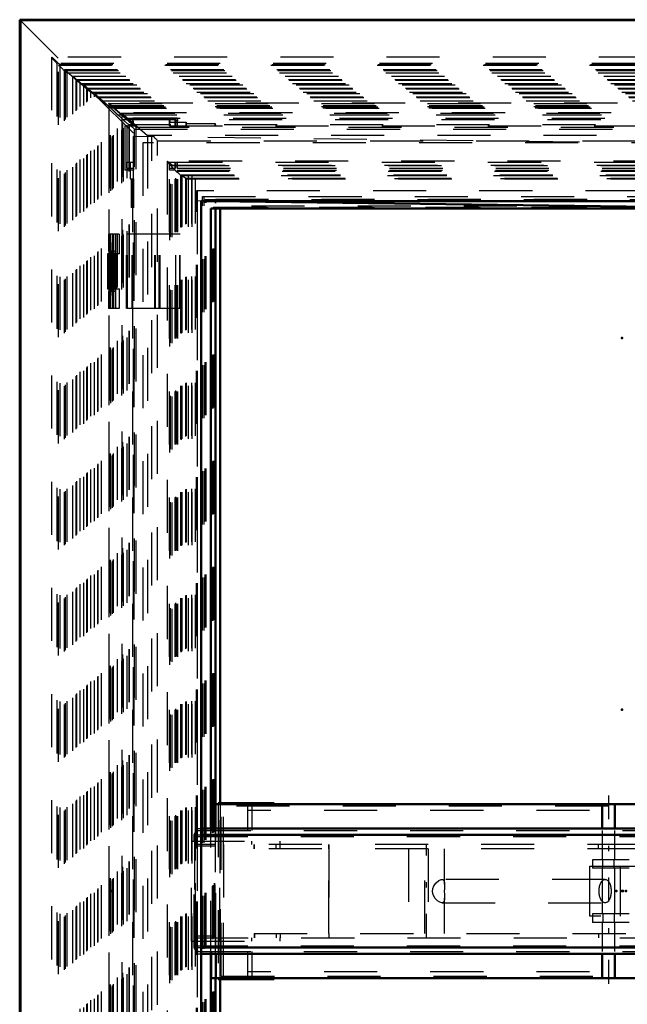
# Model space of a CAD drawing. Header units: millimetres. Extents: x 0 to 428, y 0 to 298.
# Tile 8 of 45: x 116 to 128, y 113 to 132. Entities that reach past the tile are written whole.
import ezdxf

# ---------------------------------------------------------------- set-up
doc = ezdxf.new("R2010")
doc.units = ezdxf.units.MM
doc.linetypes.add('Center', pattern=[1.5, 0.45, -0.5, 0.05, -0.5])
doc.linetypes.add('Dashed', pattern=[2, 1, -1])
for name, color, linetype, lineweight in [('am_0', 7, 'Continuous', 50), ('am_12', 3, 'Continuous', 25), ('am_3', 6, 'Dashed', 25), ('am_6', 2, 'Continuous', 35), ('am_7', 7, 'Center', 25), ('am_9', 7, 'Continuous', 50)]:
    doc.layers.add(name, color=color, linetype=linetype, lineweight=lineweight)

# ---------------------------------------------------------------- blocks, each defined once
blk = doc.blocks.new('2_FGS3001001502511U_0_in_FDFneo100150C2325N1N4N_300Cl0__1203')
at = {"layer": 'am_0'}
for p, q in [((120.064, 117.278), (120.064, 117.258)), ((120.064, 117.278), (121.12, 117.278)), ((120.595, 117.278), (120.595, 117.258)), ((120.993, 117.258), (120.993, 117.278)), ((121.12, 117.258), (121.12, 117.278)), ((135.565, 117.278), (134.637, 117.278)), ((134.637, 117.278), (134.637, 117.258)), ((135.035, 117.258), (135.035, 117.278)), ((135.121, 117.258), (135.121, 117.278)), ((135.412, 117.218), (135.565, 117.218)), ((135.07, 116.758), (133.137, 116.758)), ((134.978, 116.798), (134.978, 116.758)), ((134.986, 116.758), (134.986, 116.798)), ((135.061, 116.798), (135.061, 116.758)), ((135.07, 116.758), (135.07, 116.798)), ((135.07, 114.478), (133.137, 114.478)), ((134.978, 114.478), (134.978, 114.438)), ((134.986, 114.438), (134.986, 114.478)), ((135.061, 114.478), (135.061, 114.438)), ((135.07, 114.438), (135.07, 114.478)), ((120.064, 113.978), (120.064, 113.958)), ((120.064, 113.958), (121.12, 113.958)), ((120.595, 113.978), (120.595, 113.958)), ((120.993, 113.958), (120.993, 113.978)), ((121.12, 113.958), (121.12, 113.978)), ((134.637, 113.978), (134.637, 113.958)), ((134.637, 113.958), (135.565, 113.958)), ((135.035, 113.978), (135.035, 113.958)), ((135.121, 113.978), (135.121, 113.958)), ((135.412, 114.018), (135.565, 114.018))]:
    blk.add_line(p, q, dxfattribs=at)
at = {"layer": 'am_3'}
for p, q in [((120.064, 117.258), (120.064, 113.978)), ((120.106, 117.278), (120.106, 113.958)), ((120.595, 117.258), (120.595, 117.218)), ((120.681, 117.278), (120.681, 117.218)), ((120.993, 117.218), (120.993, 117.258)), ((121.12, 117.218), (121.12, 117.258)), ((134.637, 117.258), (134.637, 117.218)), ((134.765, 117.278), (134.765, 117.218)), ((135.035, 117.218), (135.035, 117.258)), ((135.121, 117.218), (135.121, 117.258)), ((135.565, 117.278), (135.779, 117.278)), ((135.738, 117.278), (135.738, 113.958)), ((135.779, 113.958), (135.779, 117.278)), ((120.124, 114.018), (120.124, 117.218)), ((135.412, 117.218), (120.124, 117.218)), ((120.165, 114.018), (120.165, 117.218)), ((120.617, 117.218), (120.617, 116.758)), ((120.625, 116.758), (120.625, 117.138)), ((135.061, 117.138), (120.625, 117.138)), ((120.7, 117.138), (120.7, 116.758)), ((120.709, 116.758), (120.709, 117.218)), ((134.978, 117.218), (134.978, 116.798)), ((134.986, 116.798), (134.986, 117.138)), ((135.061, 117.138), (135.061, 116.798)), ((135.07, 116.798), (135.07, 117.218)), ((135.565, 117.218), (135.72, 117.218)), ((135.678, 114.018), (135.678, 117.218)), ((135.72, 117.218), (135.72, 114.018)), ((120.617, 114.478), (120.617, 114.018)), ((120.625, 114.098), (120.625, 114.478)), ((120.7, 114.478), (120.7, 114.098)), ((120.709, 114.018), (120.709, 114.478)), ((134.978, 114.438), (134.978, 114.018)), ((134.986, 114.098), (134.986, 114.438)), ((135.061, 114.438), (135.061, 114.098)), ((135.07, 114.018), (135.07, 114.438)), ((135.061, 114.098), (120.625, 114.098)), ((120.124, 114.018), (135.412, 114.018)), ((120.595, 114.018), (120.595, 113.978)), ((120.681, 114.018), (120.681, 113.958)), ((120.993, 113.978), (120.993, 114.018)), ((121.12, 113.978), (121.12, 114.018)), ((134.637, 114.018), (134.637, 113.978)), ((134.765, 114.018), (134.765, 113.958)), ((135.035, 114.018), (135.035, 113.978)), ((135.121, 114.018), (135.121, 113.978)), ((135.565, 114.018), (135.72, 114.018)), ((135.565, 113.958), (135.779, 113.958))]:
    blk.add_line(p, q, dxfattribs=at)
at = {"layer": 'am_6'}
for tag, p, flags in [('NB', (140.779, 117.278), 8), ('NN', (140.779, 116.778), 8), ('NT', (140.779, 116.278), 8), ('NBSYN', (140.779, 115.778), 8), ('LINA', (140.779, 115.278), 8), ('CATALOG', (140.779, 114.778), 8), ('IDNR', (140.779, 114.278), 8), ('PN', (140.779, 113.778), 8), ('LODLEVEL', (140.779, 113.278), 8), ('L', (140.779, 112.778), 8), ('W', (140.779, 112.278), 8), ('DP', (140.779, 111.778), 8), ('OP', (140.779, 111.278), 8), ('PPATH', (140.779, 110.778), 8), ('ExcludeFromBOM', (140.779, 109.778), 8), ('PSOL_0', (140.779, 109.278), 9), ('PSOL_1', (140.779, 108.778), 9), ('PSOL_2', (140.779, 108.278), 9)]:
    blk.add_attdef(tag, p, '', height=0.5, dxfattribs=dict(at, flags=flags))
blk = doc.blocks.new('3_Flat_Glass_Skylight_300100150_6_0_in_FDFneo100150C2325N1N4N_300Cl0__1203')
at = {"layer": 'am_3'}
for p, q in [((119.106, 129.368), (119.106, 101.867)), ((136.515, 129.37), (119.107, 129.37)), ((119.167, 129.29), (119.273, 129.29)), ((119.169, 129.288), (119.167, 129.29)), ((119.169, 101.948), (119.169, 129.288)), ((119.199, 101.94), (119.199, 129.296)), ((119.199, 129.296), (136.46, 129.296)), ((119.273, 129.29), (119.271, 129.288)), ((119.271, 129.288), (136.313, 129.288)), ((119.271, 102.05), (119.271, 129.186)), ((119.271, 129.186), (136.313, 129.186)), ((119.292, 102.033), (119.292, 129.203)), ((119.292, 129.203), (136.38, 129.203)), ((119.304, 102.033), (119.304, 129.203)), ((119.37, 102.123), (119.37, 129.113)), ((119.37, 129.113), (119.456, 129.05)), ((119.37, 129.113), (136.266, 129.113)), ((119.372, 129.104), (136.251, 129.104)), ((119.373, 102.13), (119.373, 129.105)), ((119.456, 102.185), (119.456, 129.05)), ((119.456, 129.05), (136.229, 129.05))]:
    blk.add_line(p, q, dxfattribs=at)
for points in [[(119.107, 129.37), (119.106, 129.369), (119.106, 129.368)], [(119.106, 129.368), (119.107, 129.365), (119.11, 129.36), (119.114, 129.353), (119.121, 129.345), (119.129, 129.334), (119.139, 129.322), (119.151, 129.309), (119.164, 129.294), (119.167, 129.29)], [(119.199, 129.296), (119.183, 129.311), (119.168, 129.324), (119.154, 129.336), (119.142, 129.346), (119.131, 129.355), (119.123, 129.361), (119.116, 129.366), (119.11, 129.369), (119.107, 129.37), (119.107, 129.37)], [(119.169, 129.288), (119.174, 129.283), (119.179, 129.277), (119.185, 129.271), (119.19, 129.265), (119.197, 129.259), (119.203, 129.252), (119.209, 129.246), (119.216, 129.239), (119.223, 129.232), (119.229, 129.226), (119.236, 129.219), (119.243, 129.213), (119.249, 129.206), (119.255, 129.2), (119.262, 129.194), (119.267, 129.189), (119.271, 129.186)], [(119.271, 129.186), (119.288, 129.17), (119.304, 129.156), (119.318, 129.144), (119.331, 129.133), (119.342, 129.123), (119.352, 129.116), (119.36, 129.11), (119.366, 129.106), (119.37, 129.104), (119.372, 129.104)], [(119.373, 129.105), (119.372, 129.108), (119.37, 129.113)], [(119.372, 129.104), (119.373, 129.105), (119.373, 129.105)]]:
    blk.add_lwpolyline(points, dxfattribs=at)
at = {"layer": 'am_6'}
for tag, p, flags in [('NB', (141.517, 129.37), 8), ('NN', (141.517, 128.87), 8), ('NT', (141.517, 128.37), 8), ('NBSYN', (141.517, 127.87), 8), ('LINA', (141.517, 127.37), 8), ('CATALOG', (141.517, 126.87), 8), ('IDNR', (141.517, 126.37), 8), ('PN', (141.517, 125.87), 8), ('LODLEVEL', (141.517, 125.37), 8), ('L', (141.517, 124.87), 8), ('W', (141.517, 124.37), 8), ('PPATH', (141.517, 123.87), 8), ('ExcludeFromBOM', (141.517, 122.87), 8), ('PSOL_0', (141.517, 122.37), 9), ('PSOL_1', (141.517, 121.87), 9), ('PSOL_2', (141.517, 121.37), 9)]:
    blk.add_attdef(tag, p, '', height=0.5, dxfattribs=dict(at, flags=flags))
blk = doc.blocks.new('4_Flat_Glass_Skylight_300100150_12_0_in_FDFneo100150C2325N1N4N_300Cl0__1203')
at = {"layer": 'am_3'}
for p, q in [((135.984, 128.816), (119.659, 128.816)), ((119.659, 102.42), (119.659, 128.816)), ((119.678, 102.42), (119.678, 128.816)), ((119.822, 128.652), (135.821, 128.652)), ((119.822, 102.584), (119.822, 128.652)), ((119.841, 102.584), (119.841, 128.652))]:
    blk.add_line(p, q, dxfattribs=at)
at = {"layer": 'am_6'}
for tag, p, flags in [('NB', (140.984, 128.816), 8), ('NN', (140.984, 128.316), 8), ('NT', (140.984, 127.816), 8), ('NBSYN', (140.984, 127.316), 8), ('LINA', (140.984, 126.816), 8), ('CATALOG', (140.984, 126.316), 8), ('IDNR', (140.984, 125.816), 8), ('PN', (140.984, 125.316), 8), ('LODLEVEL', (140.984, 124.816), 8), ('L', (140.984, 124.316), 8), ('W', (140.984, 123.816), 8), ('PPATH', (140.984, 123.316), 8), ('ExcludeFromBOM', (140.984, 122.316), 8), ('PSOL_0', (140.984, 121.816), 9), ('PSOL_1', (140.984, 121.316), 9), ('PSOL_2', (140.984, 120.816), 9)]:
    blk.add_attdef(tag, p, '', height=0.5, dxfattribs=dict(at, flags=flags))
blk = doc.blocks.new('5_Flat_Glass_Skylight_300100150_5_0_in_FDFneo100150C2325N1N4N_300Cl0__1203')
at = {"layer": 'am_3'}
for p, q in [((119.77, 128.708), (135.891, 128.708)), ((119.77, 102.528), (119.77, 128.708)), ((119.8, 102.528), (119.8, 128.708)), ((119.969, 102.728), (119.969, 128.508)), ((119.969, 128.508), (135.692, 128.508)), ((119.999, 102.728), (119.999, 128.508))]:
    blk.add_line(p, q, dxfattribs=at)
at = {"layer": 'am_6'}
for tag, p, flags in [('NB', (140.891, 128.708), 8), ('NN', (140.891, 128.208), 8), ('NT', (140.891, 127.708), 8), ('NBSYN', (140.891, 127.208), 8), ('LINA', (140.891, 126.708), 8), ('CATALOG', (140.891, 126.208), 8), ('IDNR', (140.891, 125.708), 8), ('PN', (140.891, 125.208), 8), ('LODLEVEL', (140.891, 124.708), 8), ('L', (140.891, 124.208), 8), ('W', (140.891, 123.708), 8), ('PPATH', (140.891, 123.208), 8), ('ExcludeFromBOM', (140.891, 122.208), 8), ('PSOL_0', (140.891, 121.708), 9), ('PSOL_1', (140.891, 121.208), 9), ('PSOL_2', (140.891, 120.708), 9)]:
    blk.add_attdef(tag, p, '', height=0.5, dxfattribs=dict(at, flags=flags))
blk = doc.blocks.new('6_FGS3001001502C4U_0_in_FDFneo100150C2325N1N4N_300Cl0__1203')
at = {"layer": 'am_3'}
for p, q in [((136.385, 129.038), (119.569, 129.038)), ((119.569, 102.198), (119.569, 129.038)), ((119.637, 102.198), (119.637, 129.038))]:
    blk.add_line(p, q, dxfattribs=at)
at = {"layer": 'am_6'}
for tag, p, flags in [('NB', (141.385, 129.038), 8), ('NN', (141.385, 128.538), 8), ('NT', (141.385, 128.038), 8), ('NBSYN', (141.385, 127.538), 8), ('LINA', (141.385, 127.038), 8), ('CATALOG', (141.385, 126.538), 8), ('IDNR', (141.385, 126.038), 8), ('PN', (141.385, 125.538), 8), ('LODLEVEL', (141.385, 125.038), 8), ('L', (141.385, 124.538), 8), ('W', (141.385, 124.038), 8), ('TG', (141.385, 123.538), 8), ('TG1', (141.385, 123.038), 8), ('OC', (141.385, 122.538), 8), ('PPATH', (141.385, 122.038), 8), ('ExcludeFromBOM', (141.385, 121.038), 8), ('PSOL_0', (141.385, 120.538), 9), ('PSOL_1', (141.385, 120.038), 9), ('PSOL_2', (141.385, 119.538), 9), ('PSOL_3', (141.385, 119.038), 9)]:
    blk.add_attdef(tag, p, '', height=0.5, dxfattribs=dict(at, flags=flags))
blk = doc.blocks.new('7_FGS30010015025C3U_0_in_FDFneo100150C2325N1N4N_300Cl0__1203')
at = {"layer": 'am_0'}
for p, q in [((120.106, 117.278), (120.106, 128.478)), ((120.106, 102.758), (120.106, 113.958))]:
    blk.add_line(p, q, dxfattribs=at)
at = {"layer": 'am_3'}
for p, q in [((118.004, 130.463), (118.004, 100.773)), ((137.586, 130.463), (118.004, 130.463)), ((118.01, 100.777), (118.01, 130.458)), ((118.01, 130.458), (118.52, 130.013)), ((118.01, 130.458), (137.583, 130.458)), ((118.042, 100.813), (118.042, 130.423)), ((118.042, 130.423), (118.096, 130.372)), ((118.042, 130.423), (137.544, 130.423)), ((118.096, 130.372), (118.075, 130.395)), ((118.075, 100.841), (118.075, 130.395)), ((118.075, 130.395), (137.522, 130.395)), ((118.075, 130.395), (118.484, 130.038)), ((118.096, 100.864), (118.096, 130.372)), ((118.096, 130.372), (137.497, 130.372)), ((118.251, 130.28), (118.251, 100.956)), ((137.469, 130.28), (118.251, 130.28)), ((118.252, 100.957), (118.252, 130.279)), ((118.252, 130.279), (118.737, 129.858)), ((118.252, 130.279), (137.469, 130.279)), ((118.286, 100.992), (118.286, 130.243)), ((118.286, 130.243), (118.349, 130.185)), ((118.286, 130.243), (137.431, 130.243)), ((118.349, 101.051), (118.349, 130.185)), ((118.349, 130.185), (137.378, 130.185)), ((118.461, 130.038), (118.461, 130.189)), ((118.484, 130.038), (118.461, 130.189)), ((118.461, 130.189), (119.292, 130.189)), ((119.147, 130.038), (119.147, 130.161)), ((119.256, 130.161), (119.147, 130.161)), ((119.147, 130.161), (119.155, 130.106)), ((119.155, 130.038), (119.155, 130.106)), ((119.155, 130.106), (119.464, 130.106)), ((119.256, 130.038), (119.256, 130.161)), ((119.26, 130.134), (119.256, 130.161)), ((119.26, 130.038), (119.26, 130.134)), ((119.3, 130.134), (119.26, 130.134)), ((119.292, 130.038), (119.292, 130.189)), ((119.292, 130.189), (119.3, 130.134)), ((119.3, 130.038), (119.3, 130.134)), ((119.464, 130.038), (119.464, 130.106)), ((119.464, 130.106), (119.468, 130.085)), ((119.468, 130.038), (119.468, 130.085)), ((119.468, 130.085), (120.009, 130.085)), ((120.009, 130.038), (120.009, 130.085)), ((120.009, 130.085), (120.016, 130.038)), ((118.311, 130.038), (118.484, 130.038)), ((118.311, 130.038), (118.311, 129.203)), ((118.52, 130.013), (137.208, 130.013)), ((118.52, 101.222), (118.52, 130.013)), ((119.147, 130.038), (136.529, 130.038)), ((118.737, 129.858), (118.737, 101.378)), ((137.195, 129.858), (118.737, 129.858)), ((118.816, 101.378), (118.816, 129.858)), ((118.926, 101.478), (118.926, 129.758)), ((118.926, 129.758), (137.106, 129.758)), ((118.343, 129.353), (118.474, 129.353)), ((118.343, 129.243), (118.343, 129.353)), ((118.406, 129.353), (118.406, 129.042)), ((118.465, 129.353), (118.465, 129.243)), ((118.474, 129.042), (118.474, 129.353)), ((119.147, 129.243), (119.147, 129.353)), ((119.147, 129.353), (136.529, 129.353)), ((119.155, 101.883), (119.155, 129.353)), ((119.256, 129.243), (119.256, 129.353)), ((119.26, 129.243), (119.26, 129.353)), ((119.296, 129.243), (119.296, 129.353)), ((119.3, 129.243), (119.3, 129.353)), ((118.47, 129.203), (118.311, 129.203)), ((118.343, 129.243), (118.47, 129.243)), ((118.374, 129.203), (118.374, 129.243)), ((118.461, 102.033), (118.461, 129.203)), ((118.47, 129.243), (118.47, 129.203)), ((119.147, 129.243), (119.26, 129.243)), ((119.147, 102.033), (119.147, 129.203)), ((119.26, 129.203), (119.147, 129.203)), ((119.151, 129.203), (119.151, 129.243)), ((119.256, 102.033), (119.256, 129.203)), ((119.26, 102.033), (119.26, 129.203)), ((119.292, 129.203), (136.376, 129.203)), ((119.292, 102.033), (119.292, 129.203)), ((119.296, 129.243), (136.376, 129.243)), ((119.3, 102.033), (119.3, 129.203)), ((118.406, 129.042), (118.477, 129.042)), ((118.43, 129.042), (118.43, 128.498)), ((118.477, 128.498), (118.477, 129.042)), ((119.464, 129.042), (136.223, 129.042)), ((119.464, 102.194), (119.464, 129.042)), ((119.468, 102.194), (119.468, 129.042)), ((119.509, 102.138), (119.509, 129.098)), ((119.575, 102.138), (119.575, 129.098)), ((120.013, 128.658), (136.012, 128.658)), ((120.013, 102.578), (120.013, 128.658)), ((120.02, 102.578), (120.02, 128.658)), ((118.484, 128.498), (118.43, 128.498)), ((118.484, 102.738), (118.484, 128.498)), ((120.009, 128.498), (135.779, 128.498)), ((120.009, 102.738), (120.009, 128.498)), ((120.106, 128.478), (120.106, 128.498)), ((118.202, 127.998), (117.999, 127.998)), ((117.999, 127.998), (117.999, 127.678)), ((118.019, 127.678), (118.019, 127.998)), ((118.039, 127.998), (118.039, 127.678)), ((118.047, 127.678), (118.047, 127.998)), ((118.082, 127.678), (118.082, 127.998)), ((118.099, 127.678), (118.099, 127.998)), ((118.099, 126.598), (118.099, 127.998)), ((118.139, 127.678), (118.139, 127.998)), ((118.445, 126.598), (118.445, 127.998)), ((118.46, 126.598), (118.46, 127.998)), ((118.874, 126.598), (118.874, 127.998)), ((118.886, 126.598), (118.886, 127.998)), ((118.955, 126.598), (118.955, 127.998)), ((118.974, 126.598), (118.974, 127.998)), ((118.139, 127.678), (117.999, 127.678)), ((118.064, 127.678), (118.064, 126.918)), ((118.092, 126.918), (118.092, 127.678)), ((118.098, 127.678), (118.098, 126.918)), ((118.136, 126.918), (118.136, 127.678)), ((117.999, 126.918), (117.999, 126.598)), ((118.139, 126.918), (117.999, 126.918)), ((118.019, 126.598), (118.019, 126.918)), ((118.039, 126.918), (118.039, 126.598)), ((118.047, 126.598), (118.047, 126.918)), ((118.082, 126.598), (118.082, 126.918)), ((118.099, 126.598), (118.099, 126.918)), ((118.139, 126.598), (118.139, 126.918)), ((118.202, 126.598), (117.999, 126.598)), ((120.106, 113.958), (120.106, 117.278))]:
    blk.add_line(p, q, dxfattribs=at)
for points in [[(118.01, 130.458), (118.008, 130.46), (118.007, 130.461), (118.006, 130.461), (118.005, 130.462), (118.004, 130.463), (118.004, 130.463), (118.004, 130.463)], [(118.004, 130.463), (118.004, 130.463), (118.004, 130.463), (118.004, 130.462), (118.004, 130.461), (118.005, 130.461), (118.006, 130.46), (118.007, 130.458), (118.008, 130.457), (118.009, 130.456), (118.011, 130.454), (118.012, 130.452), (118.014, 130.45), (118.016, 130.448), (118.018, 130.446), (118.02, 130.444), (118.022, 130.442), (118.024, 130.44), (118.026, 130.438), (118.028, 130.436), (118.03, 130.434), (118.032, 130.431), (118.035, 130.429), (118.037, 130.427), (118.039, 130.425), (118.041, 130.424), (118.042, 130.423)], [(118.251, 130.28), (118.251, 130.279), (118.252, 130.279), (118.252, 130.278), (118.253, 130.277), (118.253, 130.276), (118.254, 130.275), (118.255, 130.274), (118.256, 130.273), (118.258, 130.271), (118.259, 130.27), (118.261, 130.268), (118.262, 130.267), (118.264, 130.265), (118.266, 130.263), (118.268, 130.261), (118.269, 130.259), (118.271, 130.257), (118.273, 130.255), (118.275, 130.253), (118.277, 130.252), (118.279, 130.25), (118.281, 130.248), (118.283, 130.246), (118.284, 130.245), (118.286, 130.243)], [(118.252, 130.279), (118.252, 130.279), (118.252, 130.28), (118.251, 130.28), (118.251, 130.28)], [(118.926, 129.758), (118.917, 129.767), (118.908, 129.775), (118.9, 129.784), (118.891, 129.792), (118.883, 129.8), (118.875, 129.808), (118.867, 129.815), (118.859, 129.822), (118.852, 129.829), (118.846, 129.834), (118.84, 129.84), (118.834, 129.844), (118.83, 129.848), (118.826, 129.852), (118.822, 129.854), (118.819, 129.856), (118.817, 129.857), (118.816, 129.858)]]:
    blk.add_lwpolyline(points, dxfattribs=at)
at = {"layer": 'am_6'}
for tag, p, flags in [('NB', (142.966, 130.463), 8), ('NN', (142.966, 129.963), 8), ('NT', (142.966, 129.463), 8), ('NBSYN', (142.966, 128.963), 8), ('LINA', (142.966, 128.463), 8), ('CATALOG', (142.966, 127.963), 8), ('IDNR', (142.966, 127.463), 8), ('PN', (142.966, 126.963), 8), ('LODLEVEL', (142.966, 126.463), 8), ('L', (142.966, 125.963), 8), ('W', (142.966, 125.463), 8), ('DP', (142.966, 124.963), 8), ('OP', (142.966, 124.463), 8), ('OC', (142.966, 123.963), 8), ('ExcludeFromBOM', (142.966, 122.963), 8), ('PSOL_0', (142.966, 122.463), 9), ('PSOL_1', (142.966, 121.963), 9), ('PSOL_2', (142.966, 121.463), 9)]:
    blk.add_attdef(tag, p, '', height=0.5, dxfattribs=dict(at, flags=flags))
blk = doc.blocks.new('8_Flat_Glass_Skylight_3001001502_2_0_in_FDFneo100150C2325N1N4N_300Cl0__1203')
at = {"layer": 'am_0'}
for p, q in [((119.931, 128.478), (130.727, 128.478)), ((119.931, 116.798), (119.931, 128.478)), ((120.017, 117.258), (120.017, 128.478)), ((119.931, 102.758), (119.931, 114.438)), ((120.017, 102.758), (120.017, 113.978))]:
    blk.add_line(p, q, dxfattribs=at)
at = {"layer": 'am_3'}
for p, q in [((116.924, 131.332), (116.924, 99.904)), ((138.237, 131.333), (116.925, 131.333)), ((117.028, 131.214), (117.028, 100.022)), ((138.103, 131.214), (117.028, 131.214)), ((117.06, 100.055), (117.06, 131.181)), ((117.06, 131.181), (138.07, 131.181)), ((117.081, 131.192), (117.081, 100.044)), ((117.081, 131.192), (138.113, 131.192)), ((117.171, 100.134), (117.171, 131.102)), ((117.171, 131.102), (117.403, 130.896)), ((117.171, 131.102), (138.023, 131.102)), ((117.189, 100.157), (117.189, 131.078)), ((117.189, 131.078), (117.465, 130.834)), ((117.189, 131.078), (137.996, 131.078)), ((117.221, 131.035), (137.942, 131.035)), ((117.222, 100.2), (117.222, 131.036)), ((117.33, 130.975), (117.605, 130.732)), ((117.33, 100.26), (117.33, 130.975)), ((117.33, 130.975), (137.932, 130.975)), ((117.403, 130.896), (117.33, 130.975)), ((117.393, 100.322), (117.393, 130.914)), ((117.465, 130.834), (117.393, 130.914)), ((117.393, 130.914), (137.872, 130.914)), ((117.393, 130.914), (117.667, 130.671)), ((117.403, 100.34), (117.403, 130.896)), ((117.403, 130.896), (137.847, 130.896)), ((117.465, 100.401), (117.465, 130.834)), ((117.465, 130.834), (137.786, 130.834)), ((117.533, 130.812), (117.807, 130.569)), ((117.533, 100.424), (117.533, 130.812)), ((117.533, 130.812), (137.809, 130.812)), ((117.605, 130.732), (117.533, 130.812)), ((117.595, 100.485), (117.595, 130.75)), ((117.667, 130.671), (117.595, 130.75)), ((117.595, 130.75), (137.749, 130.75)), ((117.595, 130.75), (117.87, 130.507)), ((117.605, 100.503), (117.605, 130.732)), ((117.605, 130.732), (137.724, 130.732)), ((117.667, 100.565), (117.667, 130.671)), ((117.667, 130.671), (137.663, 130.671)), ((117.735, 130.648), (118.011, 130.404)), ((117.735, 100.587), (117.735, 130.648)), ((117.735, 130.648), (137.686, 130.648)), ((117.807, 130.569), (117.735, 130.648)), ((117.797, 100.649), (117.797, 130.587)), ((117.87, 130.507), (117.797, 130.587)), ((117.797, 130.587), (137.626, 130.587)), ((117.797, 130.587), (118.037, 130.375)), ((117.807, 100.667), (117.807, 130.569)), ((117.807, 130.569), (137.601, 130.569)), ((117.87, 100.728), (117.87, 130.507)), ((117.87, 130.507), (137.54, 130.507)), ((118.011, 130.404), (118.271, 130.158)), ((118.011, 100.831), (118.011, 130.404)), ((118.011, 130.404), (137.477, 130.404)), ((118.037, 100.861), (118.037, 130.375)), ((118.037, 130.375), (118.172, 130.247)), ((118.037, 130.375), (137.444, 130.375)), ((118.172, 100.989), (118.172, 130.247)), ((118.172, 130.247), (137.324, 130.247)), ((118.271, 101.078), (118.271, 130.158)), ((118.271, 130.158), (137.246, 130.158)), ((118.388, 101.178), (118.388, 130.058)), ((137.176, 130.058), (118.388, 130.058)), ((118.399, 101.178), (118.399, 130.058)), ((118.491, 101.262), (118.491, 129.974)), ((118.491, 129.974), (137.101, 129.974)), ((119.363, 102.138), (119.363, 129.098)), ((136.253, 129.098), (119.363, 129.098)), ((119.386, 102.138), (119.386, 129.098)), ((119.958, 102.714), (119.958, 128.522)), ((135.694, 128.522), (119.958, 128.522)), ((119.973, 102.714), (119.973, 128.522)), ((119.348, 127.998), (118.202, 127.998)), ((118.202, 127.998), (118.202, 127.628)), ((118.209, 127.628), (118.209, 127.998)), ((118.342, 126.598), (118.342, 127.998)), ((118.357, 126.598), (118.357, 127.998)), ((119.267, 126.598), (119.267, 127.998)), ((119.343, 126.598), (119.343, 127.998)), ((119.347, 126.598), (119.347, 127.998)), ((119.348, 126.598), (119.348, 127.998)), ((118.209, 127.628), (117.979, 127.628)), ((117.979, 127.628), (117.979, 126.968)), ((118.019, 127.628), (118.019, 126.968)), ((118.104, 126.968), (118.104, 127.628)), ((118.112, 126.968), (118.112, 127.628)), ((118.133, 126.968), (118.133, 127.628)), ((118.153, 126.968), (118.153, 127.628)), ((117.979, 126.968), (118.209, 126.968)), ((118.202, 126.968), (118.202, 126.598)), ((118.209, 126.598), (118.209, 126.968)), ((119.348, 126.598), (118.202, 126.598)), ((120.017, 113.978), (120.017, 117.258)), ((119.931, 114.438), (119.931, 116.798))]:
    blk.add_line(p, q, dxfattribs=at)
for points in [[(116.925, 131.333), (116.924, 131.332), (116.924, 131.332)], [(116.924, 131.332), (116.925, 131.33), (116.926, 131.327), (116.929, 131.323), (116.933, 131.317), (116.938, 131.311), (116.944, 131.304), (116.951, 131.296), (116.959, 131.286), (116.968, 131.276), (116.978, 131.266), (116.989, 131.254), (117, 131.243), (117.012, 131.23), (117.024, 131.218), (117.028, 131.214)], [(117.081, 131.192), (117.068, 131.205), (117.054, 131.218), (117.041, 131.231), (117.029, 131.243), (117.016, 131.255), (117.004, 131.266), (116.993, 131.277), (116.982, 131.287), (116.972, 131.296), (116.963, 131.304), (116.954, 131.311), (116.947, 131.318), (116.94, 131.323), (116.935, 131.327), (116.93, 131.33), (116.927, 131.332), (116.925, 131.333), (116.925, 131.333)], [(117.06, 131.181), (117.074, 131.168), (117.087, 131.154), (117.1, 131.142), (117.113, 131.129), (117.125, 131.117), (117.138, 131.106), (117.149, 131.095), (117.16, 131.085), (117.171, 131.075), (117.18, 131.067), (117.189, 131.059), (117.197, 131.052), (117.203, 131.047), (117.209, 131.042), (117.214, 131.039), (117.218, 131.036), (117.22, 131.035), (117.221, 131.035)], [(117.222, 131.036), (117.221, 131.038), (117.22, 131.041), (117.217, 131.045), (117.213, 131.05), (117.208, 131.057), (117.202, 131.064), (117.195, 131.072), (117.189, 131.078)], [(117.221, 131.035), (117.222, 131.036), (117.222, 131.036)], [(118.388, 130.058), (118.386, 130.059), (118.382, 130.061), (118.376, 130.065), (118.369, 130.07), (118.361, 130.077), (118.351, 130.085), (118.341, 130.094), (118.329, 130.105), (118.315, 130.116), (118.301, 130.129), (118.287, 130.143), (118.271, 130.158)], [(118.491, 129.974), (118.484, 129.981), (118.477, 129.988), (118.469, 129.996), (118.462, 130.003), (118.455, 130.009), (118.448, 130.016), (118.442, 130.022), (118.436, 130.028), (118.43, 130.033), (118.424, 130.038), (118.419, 130.043), (118.415, 130.047), (118.411, 130.05), (118.407, 130.053), (118.404, 130.055), (118.402, 130.057), (118.4, 130.058), (118.399, 130.058)]]:
    blk.add_lwpolyline(points, dxfattribs=at)
at = {"layer": 'am_6'}
for tag, p, flags in [('NB', (143.238, 131.333), 8), ('NN', (143.238, 130.833), 8), ('NT', (143.238, 130.333), 8), ('NBSYN', (143.238, 129.833), 8), ('LINA', (143.238, 129.333), 8), ('CATALOG', (143.238, 128.833), 8), ('IDNR', (143.238, 128.333), 8), ('PN', (143.238, 127.833), 8), ('LODLEVEL', (143.238, 127.333), 8), ('L', (143.238, 126.833), 8), ('W', (143.238, 126.333), 8), ('DP', (143.238, 125.833), 8), ('ExcludeFromBOM', (143.238, 124.833), 8), ('PSOL_0', (143.238, 124.333), 9), ('PSOL_1', (143.238, 123.833), 9)]:
    blk.add_attdef(tag, p, '', height=0.5, dxfattribs=dict(at, flags=flags))
blk = doc.blocks.new('9_FGS30010015025314U_0_in_FDFneo100150C2325N1N4N_300Cl0__1203')
at = {"layer": 'am_0'}
blk.add_line((135.668, 128.413), (119.993, 128.618), dxfattribs=at)
at = {"layer": 'am_3'}
for p, q in [((136.868, 129.598), (118.468, 129.838)), ((118.468, 129.838), (118.468, 101.398)), ((119.668, 128.622), (119.668, 102.614)), ((119.993, 128.618), (119.668, 128.622))]:
    blk.add_line(p, q, dxfattribs=at)
at = {"layer": 'am_6'}
for tag, p, flags in [('NB', (141.868, 129.838), 8), ('NN', (141.868, 129.338), 8), ('NT', (141.868, 128.838), 8), ('NBSYN', (141.868, 128.338), 8), ('LINA', (141.868, 127.838), 8), ('CATALOG', (141.868, 127.338), 8), ('IDNR', (141.868, 126.838), 8), ('PN', (141.868, 126.338), 8), ('LODLEVEL', (141.868, 125.838), 8), ('L', (141.868, 125.338), 8), ('W', (141.868, 124.838), 8), ('DP', (141.868, 124.338), 8), ('OP', (141.868, 123.838), 8), ('BA', (141.868, 123.338), 8), ('ExcludeFromBOM', (141.868, 122.338), 8), ('PSOL_0', (141.868, 121.838), 9), ('PSOL_1', (141.868, 121.338), 9), ('PSOL_2', (141.868, 120.838), 9)]:
    blk.add_attdef(tag, p, '', height=0.5, dxfattribs=dict(at, flags=flags))
blk = doc.blocks.new('10_FGS30010015025C310U_0_in_FDFneo100150C2325N1N4N_300Cl0__1203')
at = {"layer": 'am_0'}
for p, q in [((119.937, 116.798), (119.937, 117.258)), ((135.412, 117.258), (119.937, 117.258)), ((127.299, 117.258), (127.299, 116.798)), ((127.539, 116.798), (127.539, 117.258)), ((135.319, 117.258), (135.319, 116.798)), ((135.412, 116.798), (135.412, 117.258)), ((119.748, 116.798), (135.412, 116.798)), ((132.23, 116.798), (132.006, 116.681)), ((132.021, 116.649), (132.23, 116.758)), ((132.23, 116.758), (133.137, 116.758)), ((132.592, 116.758), (132.592, 116.498)), ((132.992, 114.478), (132.992, 116.758)), ((133.137, 116.758), (133.137, 116.798)), ((119.748, 116.681), (132.006, 116.681)), ((132.006, 116.681), (132.006, 114.554)), ((132.021, 114.587), (132.021, 116.649)), ((132.949, 116.498), (132.021, 116.498)), ((132.709, 116.418), (132.021, 116.418)), ((132.706, 116.418), (132.706, 116.498)), ((132.709, 116.418), (132.709, 116.498)), ((132.949, 116.498), (132.949, 114.738)), ((132.949, 114.738), (132.949, 116.498)), ((132.789, 116.168), (132.788, 116.168)), ((132.629, 116.088), (132.021, 116.088)), ((132.629, 115.148), (132.629, 116.088)), ((132.788, 116.136), (132.787, 116.136)), ((132.787, 115.9), (132.788, 115.9)), ((132.788, 115.868), (132.789, 115.868)), ((132.788, 115.336), (132.787, 115.336)), ((132.789, 115.368), (132.788, 115.368)), ((132.629, 115.148), (132.021, 115.148)), ((132.787, 115.1), (132.788, 115.1)), ((132.788, 115.068), (132.789, 115.068)), ((132.021, 114.818), (132.709, 114.818)), ((132.949, 114.738), (132.021, 114.738)), ((132.592, 114.738), (132.592, 114.478)), ((132.706, 114.818), (132.706, 114.738)), ((132.709, 114.738), (132.709, 114.818)), ((119.748, 114.554), (132.006, 114.554)), ((132.006, 114.554), (132.23, 114.438)), ((132.23, 114.478), (132.021, 114.587)), ((133.137, 114.478), (132.23, 114.478)), ((133.137, 113.978), (133.137, 114.478)), ((119.748, 114.438), (133.123, 114.438)), ((119.937, 114.438), (119.937, 113.978)), ((127.299, 114.438), (127.299, 113.978)), ((127.539, 113.978), (127.539, 114.438)), ((133.123, 114.438), (133.123, 113.978)), ((133.137, 114.438), (135.412, 114.438)), ((135.323, 114.438), (135.323, 113.978)), ((135.412, 114.438), (135.412, 113.978)), ((135.412, 113.978), (119.937, 113.978))]:
    blk.add_line(p, q, dxfattribs=at)
for centre, major_axis in [((132.788, 116.018), (0, 0.15)), ((132.787, 116.018), (0, 0.118)), ((132.788, 115.218), (0, 0.15)), ((132.787, 115.218), (0, 0.118))]:
    blk.add_ellipse(centre, major_axis=major_axis, ratio=0.999963, dxfattribs=at)
for centre, major_axis in [((132.789, 116.018), (0, 0.15)), ((132.788, 116.018), (0, 0.118)), ((132.788, 115.218), (0, 0.118)), ((132.789, 115.218), (0, 0.15))]:
    blk.add_ellipse(centre, major_axis=major_axis, ratio=0.999963, start_param=3.141593, end_param=6.283185, dxfattribs=at)
at = {"layer": 'am_3'}
for p, q in [((120.03, 116.798), (120.03, 117.258)), ((132.592, 117.098), (132.992, 117.098)), ((132.592, 117.098), (132.592, 116.758)), ((132.992, 116.758), (132.992, 117.098)), ((119.617, 116.681), (119.681, 116.798)), ((119.681, 116.758), (119.622, 116.649)), ((119.681, 116.798), (119.748, 116.798)), ((119.681, 116.758), (132.23, 116.758)), ((119.941, 116.798), (119.941, 116.758)), ((127.299, 116.758), (127.299, 116.208)), ((127.539, 116.208), (127.539, 116.758)), ((119.562, 114.678), (119.562, 116.558)), ((119.562, 116.558), (121.229, 116.558)), ((119.617, 114.554), (119.617, 116.681)), ((119.617, 116.681), (119.748, 116.681)), ((119.622, 116.649), (119.622, 114.587)), ((119.622, 116.649), (132.021, 116.649)), ((120.096, 114.678), (120.096, 116.558)), ((120.696, 116.558), (120.696, 116.498)), ((121.229, 116.558), (121.229, 116.498)), ((119.632, 116.498), (119.632, 116.468)), ((132.021, 116.498), (119.632, 116.498)), ((120.006, 116.468), (119.632, 116.468)), ((119.638, 114.768), (119.638, 116.468)), ((120, 114.768), (120, 116.468)), ((120.006, 114.768), (120.006, 116.468)), ((120.165, 116.498), (120.165, 114.738)), ((120.743, 116.418), (120.743, 116.498)), ((132.021, 116.418), (120.743, 116.418)), ((120.745, 116.498), (120.745, 116.418)), ((120.752, 116.418), (120.752, 116.498)), ((121.157, 116.418), (121.157, 116.498)), ((121.234, 116.418), (121.234, 116.498)), ((122.149, 116.418), (122.149, 116.498)), ((122.149, 114.818), (122.149, 116.418)), ((122.15, 116.498), (122.15, 114.738)), ((123.649, 116.418), (123.649, 114.818)), ((123.961, 114.818), (123.961, 116.418)), ((124.024, 116.418), (124.024, 114.818)), ((124.329, 115.748), (124.329, 116.418)), ((127.231, 116.418), (127.231, 116.498)), ((131.046, 116.418), (131.046, 116.498)), ((132.592, 116.498), (132.592, 114.738)), ((131.81, 116.208), (127.119, 116.208)), ((127.119, 116.208), (127.119, 116.048)), ((127.312, 116.048), (127.312, 116.208)), ((127.525, 116.048), (127.525, 116.208)), ((128.533, 116.048), (128.533, 116.208)), ((129.687, 116.048), (129.687, 116.208)), ((130.092, 116.048), (130.092, 116.208)), ((130.436, 116.048), (130.436, 116.208)), ((130.446, 116.048), (130.446, 116.208)), ((131.086, 116.088), (131.086, 116.208)), ((131.264, 116.048), (131.264, 116.208)), ((131.273, 116.088), (131.273, 116.208)), ((131.469, 116.048), (131.469, 116.208)), ((131.711, 116.048), (131.711, 116.208)), ((131.81, 116.048), (131.81, 116.208)), ((127.066, 116.088), (129.271, 116.088)), ((127.066, 115.148), (127.066, 116.088)), ((131.81, 116.048), (127.119, 116.048)), ((127.299, 116.048), (127.299, 115.188)), ((127.539, 115.188), (127.539, 116.048)), ((127.642, 115.148), (127.642, 116.088)), ((128.558, 116.048), (128.558, 116.088)), ((129.271, 116.088), (129.271, 116.048)), ((129.691, 116.088), (129.691, 116.048)), ((132.021, 116.088), (129.691, 116.088)), ((129.755, 116.048), (129.755, 116.088)), ((130.035, 116.048), (130.035, 116.088)), ((130.293, 115.148), (130.293, 116.088)), ((131.024, 115.188), (131.024, 116.048)), ((131.297, 116.088), (131.297, 116.048)), ((131.321, 115.148), (131.321, 116.088)), ((132.791, 116.098), (132.789, 116.098)), ((127.354, 115.837), (124.281, 115.837)), ((132.789, 115.938), (132.791, 115.938)), ((124.282, 115.398), (127.354, 115.398)), ((124.329, 114.818), (124.329, 115.486)), ((132.791, 115.298), (132.789, 115.298)), ((129.271, 115.148), (127.066, 115.148)), ((131.81, 115.188), (127.119, 115.188)), ((127.119, 115.188), (127.119, 115.028)), ((131.81, 115.028), (127.119, 115.028)), ((127.299, 115.028), (127.299, 114.478)), ((127.312, 115.188), (127.312, 115.028)), ((127.525, 115.188), (127.525, 115.028)), ((127.539, 114.478), (127.539, 115.028)), ((128.533, 115.188), (128.533, 115.028)), ((128.558, 115.188), (128.558, 115.148)), ((129.271, 115.148), (129.271, 115.188)), ((129.687, 115.188), (129.687, 115.028)), ((129.691, 115.148), (129.691, 115.188)), ((132.021, 115.148), (129.691, 115.148)), ((129.755, 115.188), (129.755, 115.148)), ((130.035, 115.188), (130.035, 115.148)), ((130.092, 115.188), (130.092, 115.028)), ((130.436, 115.188), (130.436, 115.028)), ((130.446, 115.028), (130.446, 115.188)), ((131.086, 115.148), (131.086, 115.028)), ((131.264, 115.188), (131.264, 115.028)), ((131.273, 115.148), (131.273, 115.028)), ((131.297, 115.148), (131.297, 115.188)), ((131.469, 115.188), (131.469, 115.028)), ((131.711, 115.188), (131.711, 115.028)), ((131.81, 115.028), (131.81, 115.188)), ((132.789, 115.138), (132.791, 115.138)), ((119.562, 114.678), (121.229, 114.678)), ((119.632, 114.768), (119.632, 114.738)), ((120.006, 114.768), (119.632, 114.768)), ((119.632, 114.738), (132.021, 114.738)), ((120.696, 114.738), (120.696, 114.678)), ((120.743, 114.818), (132.021, 114.818)), ((120.743, 114.818), (120.743, 114.738)), ((120.745, 114.818), (120.745, 114.738)), ((120.752, 114.818), (120.752, 114.738)), ((121.157, 114.818), (121.157, 114.738)), ((121.229, 114.738), (121.229, 114.678)), ((121.234, 114.818), (121.234, 114.738)), ((122.149, 114.818), (122.149, 114.738)), ((127.231, 114.818), (127.231, 114.738)), ((131.046, 114.818), (131.046, 114.738)), ((119.617, 114.554), (119.748, 114.554)), ((119.681, 114.438), (119.617, 114.554)), ((119.622, 114.587), (119.681, 114.478)), ((119.622, 114.587), (132.021, 114.587)), ((119.681, 114.478), (132.23, 114.478)), ((119.941, 114.478), (119.941, 114.438)), ((132.592, 114.478), (132.592, 114.138)), ((132.992, 114.138), (132.992, 114.478)), ((119.681, 114.438), (119.748, 114.438)), ((120.03, 114.438), (120.03, 113.978)), ((133.123, 114.438), (133.137, 114.438)), ((132.592, 114.138), (132.992, 114.138))]:
    blk.add_line(p, q, dxfattribs=at)
for points in [[(132.791, 116.098), (132.774, 116.096), (132.751, 116.087), (132.731, 116.071), (132.716, 116.048), (132.711, 116.023), (132.711, 116.018)], [(132.711, 116.018), (132.715, 115.993), (132.726, 115.97), (132.745, 115.952), (132.77, 115.94), (132.791, 115.938)], [(132.791, 115.938), (132.797, 115.938), (132.821, 115.944), (132.843, 115.957), (132.86, 115.978), (132.869, 116.003), (132.87, 116.03), (132.862, 116.053), (132.848, 116.074), (132.826, 116.09), (132.799, 116.097), (132.791, 116.098)], [(124.282, 115.398), (124.279, 115.398), (124.242, 115.409), (124.2, 115.436), (124.154, 115.482), (124.114, 115.551), (124.101, 115.609), (124.108, 115.668), (124.131, 115.72), (124.17, 115.773), (124.225, 115.817), (124.266, 115.835), (124.282, 115.837)], [(124.282, 115.837), (124.299, 115.834), (124.319, 115.816), (124.328, 115.78), (124.329, 115.75)], [(127.239, 115.618), (127.239, 115.637), (127.241, 115.656), (127.243, 115.675), (127.246, 115.693), (127.25, 115.711), (127.254, 115.728), (127.26, 115.744), (127.266, 115.759), (127.273, 115.773), (127.28, 115.786), (127.288, 115.798), (127.296, 115.808), (127.305, 115.817), (127.315, 115.824), (127.324, 115.83), (127.334, 115.834), (127.344, 115.837), (127.354, 115.837)], [(127.354, 115.837), (127.364, 115.837), (127.374, 115.834), (127.384, 115.83), (127.393, 115.824), (127.403, 115.817), (127.412, 115.808), (127.42, 115.798), (127.428, 115.786), (127.435, 115.773), (127.442, 115.759), (127.448, 115.744), (127.454, 115.728), (127.458, 115.711), (127.462, 115.693), (127.465, 115.675), (127.467, 115.656), (127.469, 115.637), (127.469, 115.618), (127.469, 115.599), (127.467, 115.58), (127.465, 115.561), (127.462, 115.543), (127.458, 115.525), (127.454, 115.508), (127.448, 115.492), (127.442, 115.477), (127.435, 115.463), (127.428, 115.45), (127.42, 115.438), (127.412, 115.428), (127.403, 115.419), (127.393, 115.412), (127.384, 115.406), (127.374, 115.402), (127.364, 115.399), (127.354, 115.398)], [(124.329, 115.75), (124.329, 115.723), (124.326, 115.662), (124.325, 115.618)], [(124.325, 115.618), (124.327, 115.554), (124.329, 115.499), (124.329, 115.485)], [(127.354, 115.398), (127.344, 115.399), (127.334, 115.402), (127.324, 115.406), (127.315, 115.412), (127.305, 115.419), (127.296, 115.428), (127.288, 115.438), (127.28, 115.45), (127.273, 115.463), (127.266, 115.477), (127.26, 115.492), (127.254, 115.508), (127.25, 115.525), (127.246, 115.543), (127.243, 115.561), (127.241, 115.58), (127.239, 115.599), (127.239, 115.618)], [(124.329, 115.485), (124.327, 115.447), (124.311, 115.409), (124.282, 115.398)], [(132.791, 115.298), (132.774, 115.296), (132.751, 115.287), (132.731, 115.271), (132.716, 115.248), (132.711, 115.223), (132.711, 115.218)], [(132.711, 115.218), (132.715, 115.193), (132.726, 115.17), (132.745, 115.152), (132.77, 115.14), (132.791, 115.138)], [(132.791, 115.138), (132.797, 115.138), (132.821, 115.144), (132.843, 115.157), (132.86, 115.178), (132.869, 115.203), (132.87, 115.23), (132.862, 115.253), (132.848, 115.274), (132.826, 115.29), (132.799, 115.297), (132.791, 115.298)]]:
    blk.add_lwpolyline(points, dxfattribs=at)
for centre, major_axis, start_param, end_param in [((132.789, 116.018), (0, 0.15), 6.283185, 9.424778), ((132.788, 116.018), (0, 0.118), 0, 3.141593), ((132.789, 115.218), (0, 0.15), 6.283185, 9.424778), ((132.788, 115.218), (0, 0.118), 0, 3.141593)]:
    blk.add_ellipse(centre, major_axis=major_axis, ratio=0.999963, start_param=start_param, end_param=end_param, dxfattribs=at)
for centre in [(132.789, 116.018), (132.789, 115.218)]:
    blk.add_ellipse(centre, major_axis=(0, 0.08), ratio=0.999963, dxfattribs=at)
at = {"layer": 'am_7'}
for p, q in [((127.419, 117.422), (127.419, 113.814)), ((132.792, 113.99), (132.792, 117.246)), ((123.989, 114.738), (123.989, 116.498))]:
    blk.add_line(p, q, dxfattribs=at)
at = {"layer": 'am_6'}
for tag, p, flags in [('NB', (140.412, 117.422), 8), ('NN', (140.412, 116.922), 8), ('NT', (140.412, 116.422), 8), ('NBSYN', (140.412, 115.922), 8), ('LINA', (140.412, 115.422), 8), ('CATALOG', (140.412, 114.922), 8), ('IDNR', (140.412, 114.422), 8), ('PN', (140.412, 113.922), 8), ('LODLEVEL', (140.412, 113.422), 8), ('L', (140.412, 112.922), 8), ('W', (140.412, 112.422), 8), ('DP', (140.412, 111.922), 8), ('OP', (140.412, 111.422), 8), ('OC', (140.412, 110.922), 8), ('BA', (140.412, 110.422), 8), ('ExcludeFromBOM', (140.412, 109.422), 8), ('PSOL_0', (140.412, 108.922), 9), ('PSOL_1', (140.412, 108.422), 9), ('PSOL_2', (140.412, 107.922), 9), ('PSOL_3', (140.412, 107.422), 9)]:
    blk.add_attdef(tag, p, '', height=0.5, dxfattribs=dict(at, flags=flags))
blk = doc.blocks.new('11_FGS30010015025301U_0_in_FDFneo100150C2325N1N4N_300Cl0__1203')
at = {"layer": 'am_0'}
for p, q in [((139.168, 132.038), (116.328, 132.038)), ((116.328, 132.038), (116.328, 99.198)), ((116.328, 132.038), (116.348, 132.018)), ((119.748, 128.618), (119.748, 102.618)), ((135.748, 128.618), (119.748, 128.618))]:
    blk.add_line(p, q, dxfattribs=at)
at = {"layer": 'am_12'}
for p, q in [((116.348, 132.018), (116.348, 99.218)), ((139.148, 132.018), (116.348, 132.018))]:
    blk.add_line(p, q, dxfattribs=at)
at = {"layer": 'am_3'}
for p, q in [((139.15, 132.02), (116.346, 132.02)), ((116.346, 132.02), (116.346, 99.216)), ((116.348, 132.018), (118.647, 129.719)), ((118.647, 129.719), (118.647, 101.517)), ((136.849, 129.719), (118.647, 129.719))]:
    blk.add_line(p, q, dxfattribs=at)
at = {"layer": 'am_6'}
for tag, p, flags in [('NB', (144.168, 132.038), 8), ('NN', (144.168, 131.538), 8), ('NT', (144.168, 131.038), 8), ('NBSYN', (144.168, 130.538), 8), ('LINA', (144.168, 130.038), 8), ('CATALOG', (144.168, 129.538), 8), ('IDNR', (144.168, 129.038), 8), ('PN', (144.168, 128.538), 8), ('LODLEVEL', (144.168, 128.038), 8), ('L', (144.168, 127.538), 8), ('W', (144.168, 127.038), 8), ('DP', (144.168, 126.538), 8), ('OP', (144.168, 126.038), 8), ('BA', (144.168, 125.538), 8), ('RT', (144.168, 125.038), 8), ('ExcludeFromBOM', (144.168, 124.038), 8), ('PSOL_0', (144.168, 123.538), 9), ('PSOL_1', (144.168, 123.038), 9), ('PSOL_2', (144.168, 122.538), 9)]:
    blk.add_attdef(tag, p, '', height=0.5, dxfattribs=dict(at, flags=flags))

msp = doc.modelspace()

# ---------------------------------------------------------------- linework, layer by layer
at = {"layer": 'am_9'}
for p in [(127.673, 126.038), (127.673, 119.038), (118.069, 115.618), (118.069, 115.618), (127.565, 115.618), (127.673, 115.618), (127.688, 115.618), (127.748, 115.618), (127.748, 115.618), (127.748, 115.618), (127.748, 115.618), (127.748, 115.618), (127.748, 115.618), (127.748, 115.618), (127.748, 115.618)]:
    msp.add_point(p, dxfattribs=at)

# ---------------------------------------------------------------- block references
for name in ['11_FGS30010015025301U_0_in_FDFneo100150C2325N1N4N_300Cl0__1203', '8_Flat_Glass_Skylight_3001001502_2_0_in_FDFneo100150C2325N1N4N_300Cl0__1203', '7_FGS30010015025C3U_0_in_FDFneo100150C2325N1N4N_300Cl0__1203', '9_FGS30010015025314U_0_in_FDFneo100150C2325N1N4N_300Cl0__1203', '3_Flat_Glass_Skylight_300100150_6_0_in_FDFneo100150C2325N1N4N_300Cl0__1203', '6_FGS3001001502C4U_0_in_FDFneo100150C2325N1N4N_300Cl0__1203', '4_Flat_Glass_Skylight_300100150_12_0_in_FDFneo100150C2325N1N4N_300Cl0__1203', '5_Flat_Glass_Skylight_300100150_5_0_in_FDFneo100150C2325N1N4N_300Cl0__1203', '10_FGS30010015025C310U_0_in_FDFneo100150C2325N1N4N_300Cl0__1203', '2_FGS3001001502511U_0_in_FDFneo100150C2325N1N4N_300Cl0__1203']:
    msp.add_blockref(name, (0, 0))

doc.saveas('drawing.dxf')
